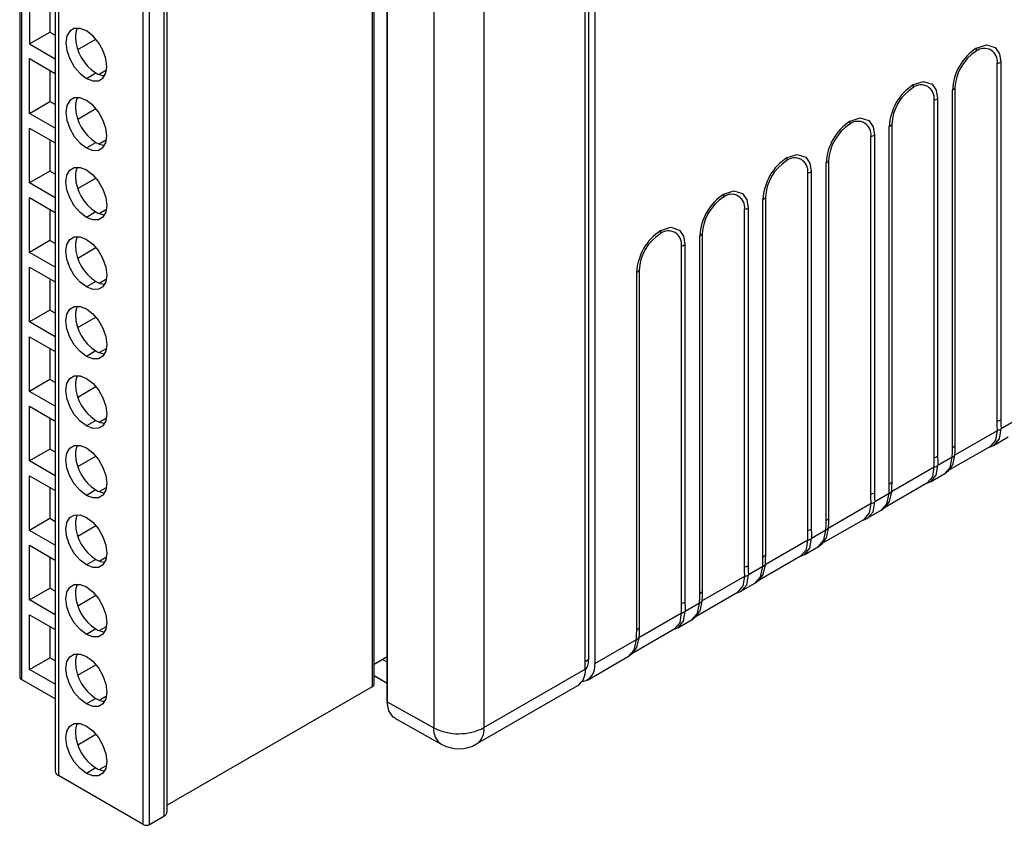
# Model space of a CAD drawing. Header units: millimetres. Extents: x 0 to 559, y 0 to 432.
# Tile 17 of 24: x 347 to 392, y 260 to 296. Entities that reach past the tile are written whole.
import ezdxf

# ---------------------------------------------------------------- set-up
doc = ezdxf.new("R2010")
doc.units = ezdxf.units.MM
doc.header["$LTSCALE"] = 2

msp = doc.modelspace()

# ---------------------------------------------------------------- linework, layer by layer
for p, q in [((372.81, 266.708), (372.81, 325.077)), ((372.951, 325.388), (372.951, 267.116)), ((373.234, 325.322), (373.234, 266.953)), ((363.94, 265.649), (363.94, 324.071)), ((363.943, 323.633), (363.943, 265.242)), ((347.484, 323.009), (347.484, 266.365)), ((347.572, 322.886), (347.572, 266.243)), ((363.269, 322.56), (363.269, 265.916)), ((363.357, 266.039), (363.357, 322.682)), ((366.022, 322.453), (366.022, 264.084)), ((368.275, 322.459), (368.275, 264.09)), ((349.074, 318.791), (349.074, 262.148)), ((349.221, 318.587), (349.221, 261.943)), ((353.936, 316.763), (353.936, 260.12)), ((354.082, 260.324), (354.082, 316.967)), ((353.016, 259.752), (353.016, 316.396)), ((353.299, 259.752), (353.299, 316.396)), ((347.925, 297.141), (347.925, 294.691)), ((348.839, 296.613), (348.839, 295.219)), ((347.925, 294.691), (348.839, 295.219)), ((348.839, 295.219), (349.074, 295.083)), ((347.925, 294.691), (349.074, 294.028)), ((350.08, 294.435), (350.896, 294.906)), ((347.925, 294.03), (349.074, 293.366)), ((347.925, 291.58), (347.925, 294.03)), ((391.255, 277.807), (391.255, 293.811)), ((391.417, 293.873), (391.417, 277.869)), ((348.839, 293.502), (348.839, 292.108)), ((350.471, 293.148), (350.895, 293.393)), ((351.377, 293.508), (351.05, 293.319)), ((389.254, 276.62), (389.254, 292.624)), ((389.362, 292.718), (389.362, 276.714)), ((347.925, 291.58), (348.839, 292.108)), ((349.074, 291.972), (348.839, 292.108)), ((388.427, 276.174), (388.427, 292.178)), ((388.589, 292.241), (388.589, 276.236)), ((349.074, 290.917), (347.925, 291.58)), ((350.08, 291.324), (350.896, 291.795)), ((386.534, 291.085), (386.534, 275.081)), ((347.925, 290.919), (349.074, 290.255)), ((347.925, 288.469), (347.925, 290.919)), ((385.761, 290.608), (385.761, 274.604)), ((386.425, 274.987), (386.425, 290.992)), ((348.839, 290.391), (348.839, 288.997)), ((350.471, 290.037), (350.895, 290.282)), ((351.377, 290.397), (351.05, 290.208)), ((385.598, 274.541), (385.598, 290.545)), ((383.597, 273.355), (383.597, 289.359)), ((383.705, 289.452), (383.705, 273.448)), ((348.839, 288.997), (347.925, 288.469)), ((349.074, 288.861), (348.839, 288.997)), ((382.77, 272.908), (382.77, 288.912)), ((382.932, 288.975), (382.932, 272.971)), ((349.074, 287.806), (347.925, 288.469)), ((350.08, 288.213), (350.896, 288.684)), ((347.925, 287.808), (349.074, 287.144)), ((347.925, 285.358), (347.925, 287.808)), ((380.768, 271.722), (380.768, 287.726)), ((380.877, 287.82), (380.877, 271.815)), ((348.839, 287.28), (348.839, 285.886)), ((350.895, 287.171), (350.471, 286.926)), ((351.05, 287.097), (351.377, 287.286)), ((379.941, 271.275), (379.941, 287.28)), ((380.104, 287.342), (380.104, 271.338)), ((378.048, 286.187), (378.048, 270.183)), ((348.839, 285.886), (347.925, 285.358)), ((349.074, 285.75), (348.839, 285.886)), ((377.275, 285.709), (377.275, 269.705)), ((377.94, 270.089), (377.94, 286.093)), ((349.074, 284.695), (347.925, 285.358)), ((350.08, 285.102), (350.896, 285.573)), ((377.113, 269.643), (377.113, 285.647)), ((347.925, 284.696), (349.074, 284.033)), ((347.925, 282.247), (347.925, 284.696)), ((375.112, 268.456), (375.112, 284.46)), ((375.22, 284.554), (375.22, 268.55)), ((348.839, 284.169), (348.839, 282.775)), ((350.895, 284.06), (350.471, 283.815)), ((351.05, 283.986), (351.377, 284.175)), ((348.839, 282.775), (347.925, 282.247)), ((349.074, 282.639), (348.839, 282.775)), ((349.074, 281.584), (347.925, 282.247)), ((350.08, 281.991), (350.896, 282.462)), ((347.925, 281.585), (349.074, 280.922)), ((347.925, 279.136), (347.925, 281.585)), ((348.839, 281.058), (348.839, 279.664)), ((350.895, 280.949), (350.471, 280.704)), ((351.05, 280.875), (351.377, 281.064)), ((348.839, 279.664), (347.925, 279.136)), ((349.074, 279.528), (348.839, 279.664)), ((349.074, 278.473), (347.925, 279.136)), ((350.08, 278.88), (350.896, 279.351)), ((347.925, 278.474), (349.074, 277.811)), ((347.925, 276.025), (347.925, 278.474)), ((348.839, 277.947), (348.839, 276.553)), ((350.895, 277.838), (350.471, 277.593)), ((351.05, 277.764), (351.377, 277.953)), ((392.071, 277.827), (391.429, 277.456)), ((389.351, 276.288), (391.266, 277.393)), ((391.094, 276.722), (391.743, 277.097)), ((348.839, 276.553), (347.925, 276.025)), ((349.074, 276.417), (348.839, 276.553)), ((389.005, 275.56), (390.966, 276.692)), ((349.074, 275.362), (347.925, 276.025)), ((350.08, 275.769), (350.896, 276.24)), ((389.242, 276.194), (388.6, 275.823)), ((386.523, 274.655), (388.438, 275.761)), ((347.925, 275.363), (349.074, 274.7)), ((347.925, 272.914), (347.925, 275.363)), ((388.266, 275.089), (388.915, 275.464)), ((348.839, 274.836), (348.839, 273.442)), ((350.895, 274.727), (350.471, 274.482)), ((351.05, 274.653), (351.377, 274.842)), ((386.176, 273.927), (388.137, 275.059)), ((386.414, 274.561), (385.772, 274.191)), ((383.694, 273.022), (385.609, 274.128)), ((385.438, 273.456), (386.087, 273.831)), ((348.839, 273.442), (347.925, 272.914)), ((349.074, 273.306), (348.839, 273.442)), ((383.348, 272.294), (385.309, 273.426)), ((350.08, 272.657), (350.896, 273.129)), ((383.586, 272.928), (382.943, 272.558)), ((349.074, 272.25), (347.925, 272.914)), ((380.866, 271.389), (382.781, 272.495)), ((347.925, 272.252), (349.074, 271.589)), ((347.925, 269.803), (347.925, 272.252)), ((382.609, 271.823), (383.258, 272.198)), ((348.839, 271.725), (348.839, 270.331)), ((350.895, 271.616), (350.471, 271.371)), ((351.05, 271.542), (351.377, 271.731)), ((380.519, 270.661), (382.48, 271.793)), ((380.757, 271.296), (380.115, 270.925)), ((378.037, 269.757), (379.953, 270.862)), ((347.925, 269.803), (348.839, 270.331)), ((349.074, 270.195), (348.839, 270.331)), ((379.781, 270.191), (380.43, 270.565)), ((350.08, 269.546), (350.896, 270.018)), ((377.773, 269.076), (379.652, 270.16)), ((349.074, 269.139), (347.925, 269.803)), ((377.929, 269.663), (377.287, 269.292)), ((347.925, 269.141), (349.074, 268.478)), ((347.925, 266.692), (347.925, 269.141)), ((375.209, 268.124), (377.124, 269.229)), ((348.839, 268.614), (348.839, 267.22)), ((351.05, 268.431), (351.377, 268.62)), ((374.863, 267.395), (376.823, 268.527)), ((376.952, 268.558), (377.601, 268.932)), ((350.895, 268.505), (350.471, 268.26)), ((373.234, 266.953), (375.1, 268.03)), ((347.925, 266.692), (348.839, 267.22)), ((349.074, 267.084), (348.839, 267.22)), ((363.357, 266.929), (363.94, 267.266)), ((372.903, 266.22), (374.773, 267.3)), ((350.08, 266.435), (350.896, 266.906)), ((363.94, 267.023), (363.73, 267.144)), ((372.951, 267.116), (372.81, 267.034)), ((349.074, 266.028), (347.925, 266.692)), ((363.357, 266.404), (363.94, 266.074)), ((363.94, 266.07), (363.357, 266.401)), ((368.275, 264.09), (372.81, 266.708)), ((349.074, 265.375), (347.572, 266.243)), ((363.269, 265.916), (354.082, 260.612)), ((367.943, 263.357), (372.479, 265.975)), ((351.05, 265.32), (351.377, 265.509)), ((363.943, 265.242), (363.94, 265.649)), ((350.895, 265.394), (350.471, 265.149)), ((363.943, 265.242), (366.022, 264.084)), ((364.283, 264.505), (366.364, 263.345)), ((350.08, 263.324), (350.896, 263.795)), ((351.05, 262.209), (351.377, 262.398)), ((353.016, 259.752), (349.221, 261.943)), ((350.895, 262.283), (350.471, 262.038)), ((353.299, 259.752), (353.936, 260.12))]:
    msp.add_line(p, q)
at = {"flags": 128}
for points in [[(350.471, 295.271), (350.187, 295.384), (349.93, 295.381), (349.727, 295.263), (349.596, 295.043), (349.551, 294.741), (349.596, 294.387), (349.727, 294.015), (349.93, 293.663), (350.187, 293.364), (350.471, 293.148)], [(350.471, 293.148), (350.755, 293.036), (351.011, 293.039), (351.214, 293.157), (351.345, 293.377), (351.39, 293.679), (351.345, 294.033), (351.214, 294.405), (351.011, 294.757), (350.755, 295.056), (350.471, 295.271)], [(390.336, 294.498), (390.783, 294.645), (391.172, 294.524), (391.359, 294.246), (391.417, 293.873)], [(387.507, 292.865), (387.955, 293.012), (388.344, 292.891), (388.53, 292.613), (388.589, 292.241)], [(350.471, 292.16), (350.187, 292.272), (349.93, 292.27), (349.727, 292.152), (349.596, 291.932), (349.551, 291.63), (349.596, 291.276), (349.727, 290.904), (349.93, 290.552), (350.187, 290.253), (350.471, 290.037)], [(350.471, 290.037), (350.755, 289.925), (351.011, 289.928), (351.214, 290.046), (351.345, 290.266), (351.39, 290.568), (351.345, 290.922), (351.214, 291.294), (351.011, 291.646), (350.755, 291.945), (350.471, 292.16)], [(384.679, 291.232), (385.126, 291.379), (385.515, 291.259), (385.702, 290.98), (385.761, 290.608)], [(381.85, 289.6), (382.298, 289.746), (382.687, 289.626), (382.873, 289.347), (382.932, 288.975)], [(350.471, 286.926), (350.187, 287.142), (349.93, 287.441), (349.727, 287.793), (349.596, 288.165), (349.551, 288.519), (349.596, 288.821), (349.727, 289.041), (349.93, 289.159), (350.187, 289.161), (350.471, 289.049)], [(350.471, 289.049), (350.755, 288.833), (351.011, 288.535), (351.214, 288.183), (351.345, 287.811), (351.39, 287.457), (351.345, 287.155), (351.214, 286.935), (351.011, 286.817), (350.755, 286.814), (350.471, 286.926)], [(379.022, 287.967), (379.469, 288.113), (379.858, 287.993), (380.045, 287.715), (380.104, 287.342)], [(376.193, 286.334), (376.641, 286.481), (377.03, 286.36), (377.216, 286.082), (377.275, 285.709)], [(350.471, 283.815), (350.187, 284.031), (349.93, 284.33), (349.727, 284.682), (349.596, 285.054), (349.551, 285.408), (349.596, 285.71), (349.727, 285.93), (349.93, 286.048), (350.187, 286.05), (350.471, 285.938)], [(350.471, 285.938), (350.755, 285.722), (351.011, 285.424), (351.214, 285.072), (351.345, 284.7), (351.39, 284.346), (351.345, 284.044), (351.214, 283.824), (351.011, 283.706), (350.755, 283.703), (350.471, 283.815)], [(350.471, 280.704), (350.187, 280.92), (349.93, 281.219), (349.727, 281.571), (349.596, 281.943), (349.551, 282.297), (349.596, 282.599), (349.727, 282.819), (349.93, 282.937), (350.187, 282.939), (350.471, 282.827)], [(350.471, 282.827), (350.755, 282.611), (351.011, 282.313), (351.214, 281.961), (351.345, 281.589), (351.39, 281.235), (351.345, 280.933), (351.214, 280.713), (351.011, 280.595), (350.755, 280.592), (350.471, 280.704)], [(350.471, 277.593), (350.187, 277.809), (349.93, 278.108), (349.727, 278.46), (349.596, 278.832), (349.551, 279.186), (349.596, 279.488), (349.727, 279.708), (349.93, 279.826), (350.187, 279.828), (350.471, 279.716)], [(350.471, 279.716), (350.755, 279.5), (351.011, 279.202), (351.214, 278.849), (351.345, 278.478), (351.39, 278.124), (351.345, 277.822), (351.214, 277.602), (351.011, 277.484), (350.755, 277.481), (350.471, 277.593)], [(391.266, 277.393), (391.257, 277.623), (391.255, 277.807)], [(391.417, 277.869), (391.421, 277.639), (391.429, 277.456)], [(390.961, 276.69), (390.965, 276.691), (391.196, 276.96), (391.267, 277.384)], [(391.115, 276.736), (391.119, 276.736), (391.357, 277.016), (391.429, 277.456)], [(391.267, 277.384), (391.266, 277.389), (391.266, 277.393)], [(350.471, 274.482), (350.187, 274.698), (349.93, 274.997), (349.727, 275.349), (349.596, 275.721), (349.551, 276.075), (349.596, 276.377), (349.727, 276.597), (349.93, 276.715), (350.187, 276.717), (350.471, 276.605)], [(350.471, 276.605), (350.755, 276.389), (351.011, 276.091), (351.214, 275.738), (351.345, 275.367), (351.39, 275.013), (351.345, 274.711), (351.214, 274.491), (351.011, 274.373), (350.755, 274.37), (350.471, 274.482)], [(389.242, 276.194), (389.252, 276.437), (389.254, 276.62)], [(389.362, 276.714), (389.359, 276.477), (389.351, 276.288)], [(390.884, 276.644), (390.904, 276.647), (391.117, 276.735)], [(388.438, 275.761), (388.429, 275.99), (388.427, 276.174)], [(388.589, 276.236), (388.593, 276.006), (388.6, 275.823)], [(388.891, 275.452), (388.895, 275.452), (389.143, 275.737), (389.242, 276.194)], [(389.351, 276.278), (389.252, 275.838), (389.181, 275.758)], [(389.351, 276.288), (389.351, 276.282), (389.351, 276.278)], [(388.133, 275.058), (388.136, 275.058), (388.367, 275.327), (388.438, 275.751)], [(388.287, 275.103), (388.291, 275.104), (388.529, 275.383), (388.6, 275.823)], [(388.438, 275.751), (388.438, 275.757), (388.438, 275.761)], [(388.892, 275.45), (389.075, 275.591), (389.221, 275.78)], [(386.414, 274.561), (386.423, 274.804), (386.425, 274.987)], [(386.534, 275.081), (386.53, 274.844), (386.523, 274.655)], [(388.055, 275.011), (388.076, 275.014), (388.288, 275.102)], [(385.609, 274.128), (385.6, 274.358), (385.598, 274.541)], [(385.761, 274.604), (385.764, 274.373), (385.772, 274.191)], [(386.063, 273.819), (386.067, 273.819), (386.315, 274.105), (386.414, 274.561)], [(386.522, 274.645), (386.423, 274.205), (386.353, 274.125)], [(386.523, 274.655), (386.522, 274.65), (386.522, 274.645)], [(385.305, 273.425), (385.308, 273.426), (385.539, 273.695), (385.61, 274.118)], [(385.459, 273.47), (385.463, 273.471), (385.701, 273.75), (385.772, 274.191)], [(385.61, 274.118), (385.61, 274.124), (385.609, 274.128)], [(386.063, 273.817), (386.246, 273.958), (386.393, 274.147)], [(350.471, 271.371), (350.187, 271.587), (349.93, 271.886), (349.727, 272.238), (349.596, 272.609), (349.551, 272.963), (349.596, 273.266), (349.727, 273.486), (349.93, 273.604), (350.187, 273.606), (350.471, 273.494)], [(350.471, 273.494), (350.755, 273.278), (351.011, 272.98), (351.214, 272.627), (351.345, 272.256), (351.39, 271.902), (351.345, 271.6), (351.214, 271.38), (351.011, 271.262), (350.755, 271.259), (350.471, 271.371)], [(383.705, 273.448), (383.702, 273.211), (383.694, 273.022)], [(385.227, 273.379), (385.248, 273.381), (385.46, 273.469)], [(382.932, 272.971), (382.936, 272.74), (382.943, 272.558)], [(383.235, 272.186), (383.238, 272.187), (383.486, 272.472), (383.586, 272.928)], [(383.694, 273.012), (383.595, 272.572), (383.525, 272.492)], [(383.586, 272.928), (383.595, 273.171), (383.597, 273.355)], [(383.694, 273.022), (383.694, 273.017), (383.694, 273.012)], [(382.476, 271.792), (382.48, 271.793), (382.71, 272.062), (382.781, 272.486)], [(382.63, 271.837), (382.634, 271.838), (382.872, 272.117), (382.943, 272.558)], [(382.781, 272.495), (382.772, 272.725), (382.77, 272.908)], [(382.781, 272.486), (382.781, 272.491), (382.781, 272.495)], [(383.235, 272.185), (383.418, 272.325), (383.564, 272.514)], [(380.757, 271.296), (380.766, 271.538), (380.768, 271.722)], [(380.877, 271.815), (380.873, 271.578), (380.866, 271.389)], [(382.398, 271.746), (382.419, 271.749), (382.631, 271.836)], [(379.953, 270.862), (379.944, 271.092), (379.941, 271.275)], [(380.104, 271.338), (380.107, 271.108), (380.115, 270.925)], [(380.406, 270.553), (380.41, 270.554), (380.658, 270.839), (380.757, 271.296)], [(380.865, 271.38), (380.766, 270.94), (380.696, 270.859)], [(380.866, 271.389), (380.866, 271.384), (380.865, 271.38)], [(379.648, 270.159), (379.651, 270.16), (379.882, 270.429), (379.953, 270.853)], [(379.802, 270.204), (379.806, 270.205), (380.044, 270.484), (380.115, 270.925)], [(379.953, 270.853), (379.953, 270.858), (379.953, 270.862)], [(380.406, 270.552), (380.589, 270.693), (380.736, 270.882)], [(350.471, 268.26), (350.187, 268.476), (349.93, 268.775), (349.727, 269.127), (349.596, 269.498), (349.551, 269.852), (349.596, 270.155), (349.727, 270.375), (349.93, 270.492), (350.187, 270.495), (350.471, 270.383)], [(350.471, 270.383), (350.755, 270.167), (351.011, 269.869), (351.214, 269.516), (351.345, 269.145), (351.39, 268.791), (351.345, 268.489), (351.214, 268.269), (351.011, 268.151), (350.755, 268.148), (350.471, 268.26)], [(377.929, 269.663), (377.938, 269.906), (377.94, 270.089)], [(378.048, 270.183), (378.045, 269.945), (378.037, 269.757)], [(379.57, 270.113), (379.591, 270.116), (379.803, 270.203)], [(377.124, 269.229), (377.115, 269.459), (377.113, 269.643)], [(377.275, 269.705), (377.279, 269.475), (377.287, 269.292)], [(377.578, 268.92), (377.581, 268.921), (377.829, 269.206), (377.929, 269.663)], [(378.037, 269.747), (377.938, 269.307), (377.868, 269.227)], [(378.037, 269.757), (378.037, 269.751), (378.037, 269.747)], [(376.819, 268.526), (376.823, 268.527), (377.053, 268.796), (377.124, 269.22)], [(376.973, 268.571), (376.977, 268.572), (377.215, 268.852), (377.287, 269.292)], [(377.124, 269.22), (377.124, 269.225), (377.124, 269.229)], [(377.578, 268.919), (377.761, 269.06), (377.907, 269.249)], [(375.22, 268.55), (375.217, 268.313), (375.209, 268.124)], [(376.742, 268.48), (376.762, 268.483), (376.974, 268.571)], [(375.208, 268.114), (375.11, 267.674), (375.039, 267.594)], [(375.1, 268.03), (375.109, 268.273), (375.112, 268.456)], [(375.209, 268.124), (375.209, 268.118), (375.208, 268.114)], [(374.749, 267.287), (374.753, 267.288), (375.001, 267.573), (375.1, 268.03)], [(350.471, 265.149), (350.187, 265.365), (349.93, 265.664), (349.727, 266.016), (349.596, 266.387), (349.551, 266.741), (349.596, 267.043), (349.727, 267.264), (349.93, 267.381), (350.187, 267.384), (350.471, 267.272)], [(350.471, 267.272), (350.755, 267.056), (351.011, 266.758), (351.214, 266.405), (351.345, 266.034), (351.39, 265.68), (351.345, 265.378), (351.214, 265.158), (351.011, 265.04), (350.755, 265.037), (350.471, 265.149)], [(374.749, 267.286), (374.932, 267.427), (375.079, 267.616)], [(364.296, 264.53), (364.204, 264.559), (364.011, 264.838), (363.943, 265.242)], [(350.471, 262.038), (350.187, 262.254), (349.93, 262.553), (349.727, 262.905), (349.596, 263.276), (349.551, 263.63), (349.596, 263.932), (349.727, 264.153), (349.93, 264.27), (350.187, 264.273), (350.471, 264.161)], [(350.471, 264.161), (350.755, 263.945), (351.011, 263.647), (351.214, 263.294), (351.345, 262.923), (351.39, 262.569), (351.345, 262.267), (351.214, 262.047), (351.011, 261.929), (350.755, 261.926), (350.471, 262.038)]]:
    msp.add_lwpolyline(points, dxfattribs=at)
for centre, radius, start, end in [((350.79, 295.018), 0.815, 152.3054, 182.2695), ((351.972, 295.076), 1.998, 182.6055, 237.3945), ((391.597, 292.52), 2.346, 122.5395, 177.4605), ((391.417, 292.625), 2.057, 122.6055, 177.3945), ((389.993, 294.491), 0.342, 337.0876, 1.2429), ((390.678, 293.904), 0.585, 350.786, 129.2033), ((391.119, 294.405), 0.609, 282.8793, 299.2984), ((351.33, 294.082), 0.815, 237.7336, 267.691), ((388.769, 290.888), 2.346, 122.5395, 177.4605), ((387.165, 292.858), 0.342, 337.0876, 1.2429), ((387.85, 292.272), 0.585, 350.786, 129.2033), ((388.589, 290.992), 2.057, 122.6055, 177.3945), ((389.089, 292.925), 0.342, 298.754, 322.911), ((350.79, 291.907), 0.815, 152.3054, 182.2695), ((388.291, 292.772), 0.609, 282.8793, 299.2984), ((351.972, 291.965), 1.998, 182.6055, 237.3945), ((385.941, 289.255), 2.346, 122.5395, 177.4605), ((385.76, 289.359), 2.057, 122.6055, 177.3945), ((384.336, 291.225), 0.342, 337.0876, 1.2429), ((385.021, 290.639), 0.585, 350.786, 129.2033), ((386.261, 291.292), 0.342, 298.754, 322.911), ((385.462, 291.139), 0.609, 282.8793, 299.2984), ((351.33, 290.971), 0.815, 237.7336, 267.691), ((383.112, 287.622), 2.346, 122.5395, 177.4605), ((382.932, 287.726), 2.057, 122.6055, 177.3945), ((381.508, 289.592), 0.342, 337.0876, 1.2429), ((382.193, 289.006), 0.585, 350.786, 129.2033), ((383.432, 289.659), 0.342, 298.754, 322.911), ((350.79, 288.796), 0.815, 152.3054, 182.2695), ((382.634, 289.506), 0.609, 282.8793, 299.2984), ((351.972, 288.854), 1.998, 182.6055, 237.3945), ((380.284, 285.989), 2.346, 122.5395, 177.4605), ((378.679, 287.959), 0.342, 337.0876, 1.2429), ((379.364, 287.373), 0.585, 350.786, 129.2033), ((380.103, 286.093), 2.057, 122.6055, 177.3945), ((380.604, 288.026), 0.342, 298.754, 322.911), ((351.33, 287.86), 0.815, 237.7336, 267.691), ((379.806, 287.873), 0.609, 282.8793, 299.2984), ((377.455, 284.356), 2.346, 122.5395, 177.4605), ((377.275, 284.46), 2.057, 122.6055, 177.3945), ((375.851, 286.327), 0.342, 337.0876, 1.2429), ((376.536, 285.74), 0.585, 350.786, 129.2033), ((377.775, 286.393), 0.342, 298.754, 322.911), ((350.79, 285.685), 0.815, 152.3054, 182.2695), ((376.977, 286.241), 0.609, 282.8793, 299.2984), ((351.972, 285.743), 1.998, 182.6055, 237.3945), ((374.947, 284.76), 0.342, 298.754, 322.911), ((351.33, 284.749), 0.815, 237.7336, 267.691), ((350.79, 282.574), 0.815, 152.3054, 182.2695), ((351.972, 282.632), 1.998, 182.6055, 237.3945), ((351.33, 281.638), 0.815, 237.7336, 267.691), ((350.79, 279.463), 0.815, 152.3054, 182.2695), ((351.972, 279.521), 1.998, 182.6055, 237.3945), ((351.33, 278.527), 0.815, 237.7336, 267.691), ((391.119, 278.4), 0.609, 282.8793, 299.2984), ((391.103, 277.971), 0.61, 285.5779, 302.3169), ((350.79, 276.352), 0.815, 152.3054, 182.2695), ((389.089, 276.92), 0.342, 298.754, 322.911), ((351.972, 276.41), 1.998, 182.6055, 237.3945), ((388.291, 276.768), 0.609, 282.8793, 299.2984), ((389.105, 276.482), 0.319, 295.4361, 320.2456), ((388.275, 276.338), 0.61, 285.5779, 302.3169), ((351.33, 275.416), 0.815, 237.7336, 267.691), ((386.261, 275.288), 0.342, 298.754, 322.911), ((385.462, 275.135), 0.609, 282.8793, 299.2984), ((386.277, 274.849), 0.319, 295.4361, 320.2456), ((385.446, 274.706), 0.61, 285.5779, 302.3169), ((350.79, 273.241), 0.815, 152.3054, 182.2695), ((383.432, 273.655), 0.342, 298.754, 322.911), ((351.972, 273.299), 1.998, 182.6055, 237.3945), ((382.634, 273.502), 0.609, 282.8793, 299.2984), ((383.449, 273.216), 0.319, 295.4361, 320.2456), ((382.618, 273.073), 0.61, 285.5779, 302.3169), ((351.33, 272.305), 0.815, 237.7336, 267.691), ((380.604, 272.022), 0.342, 298.754, 322.911), ((379.806, 271.869), 0.609, 282.8793, 299.2984), ((380.62, 271.584), 0.319, 295.4361, 320.2456), ((379.789, 271.44), 0.61, 285.5779, 302.3169), ((350.79, 270.13), 0.815, 152.3054, 182.2695), ((351.972, 270.188), 1.998, 182.6055, 237.3945), ((377.775, 270.389), 0.342, 298.754, 322.911), ((376.977, 270.236), 0.609, 282.8793, 299.2984), ((377.792, 269.951), 0.319, 295.4361, 320.2456), ((376.961, 269.807), 0.61, 285.5779, 302.3169), ((374.947, 268.756), 0.342, 298.754, 322.911), ((351.33, 269.194), 0.815, 237.7336, 267.691), ((374.963, 268.318), 0.319, 295.4361, 320.2456), ((350.79, 267.019), 0.815, 152.3054, 182.2695), ((351.972, 267.077), 1.998, 182.6055, 237.3945), ((372.543, 266.838), 0.701, 279.8042, 9.4131), ((372.287, 267.068), 0.666, 321.5941, 4.0883), ((347.634, 266.38), 0.151, 185.695, 245.6253), ((372.025, 266.622), 0.789, 305.0442, 6.268), ((363.207, 266.053), 0.151, 294.3746, 354.3056), ((351.33, 266.083), 0.815, 237.7336, 267.691), ((350.79, 263.908), 0.815, 152.3054, 182.2695), ((351.972, 263.966), 1.998, 182.6055, 237.3945), ((366.813, 264.002), 0.795, 174.0832, 235.6671), ((367.143, 266.276), 2.462, 242.9222, 297.3664), ((367.513, 263.993), 0.768, 304.0912, 7.221), ((367.143, 264.743), 1.6, 240.8687, 299.9973), ((349.326, 262.174), 0.254, 185.9849, 245.3353), ((351.33, 262.972), 0.815, 237.7336, 267.691), ((353.832, 260.349), 0.251, 294.3747, 354.3052), ((353.158, 260.025), 0.307, 242.6097, 297.3904)]:
    msp.add_arc(centre, radius, start, end)

doc.saveas('drawing.dxf')
